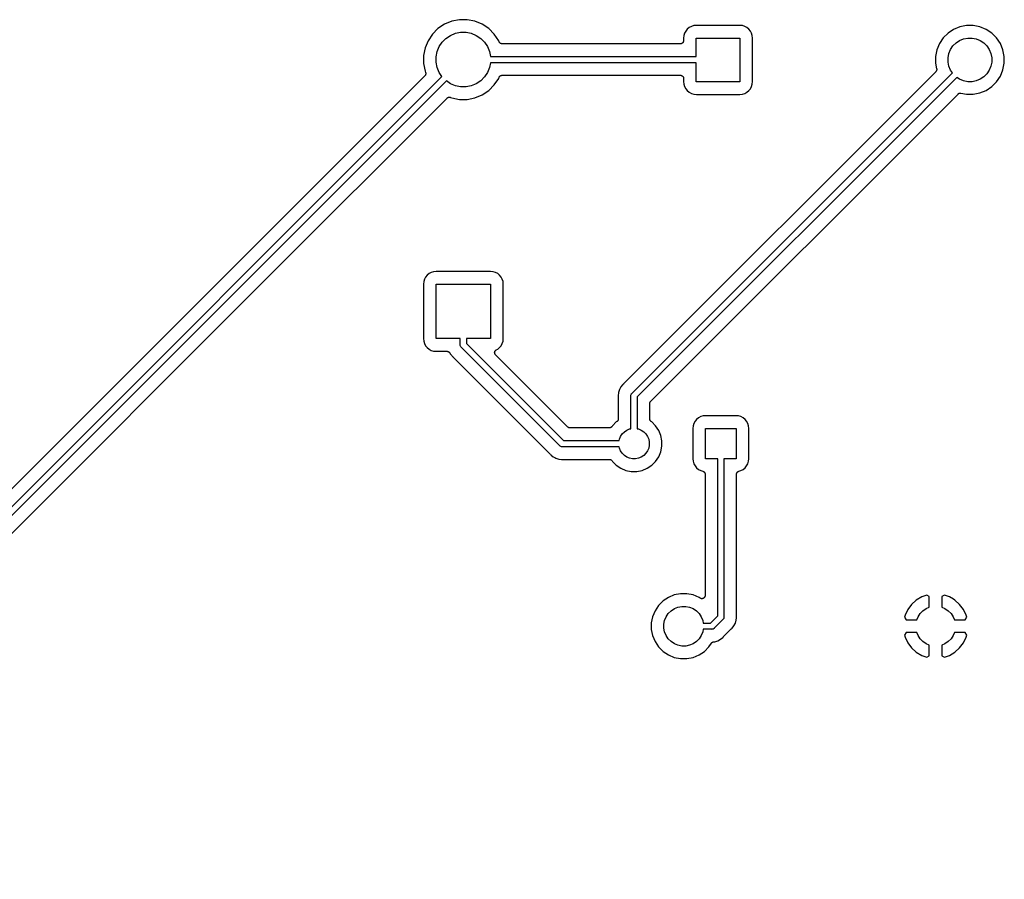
# Model space of a CAD drawing. Extents: x 2.6 to 14.5, y -8.4 to -1.4.
# Tile 39 of 43: x 9.6 to 11.2, y -5.7 to -4.4. Entities that reach past the tile are written whole.
import ezdxf

# ---------------------------------------------------------------- set-up
doc = ezdxf.new("R2010")
doc.units = 0
doc.header["$MEASUREMENT"] = 0
doc.layers.add('BLACK', color=7, linetype='CONTINUOUS')

msp = doc.modelspace()

# ---------------------------------------------------------------- linework, layer by layer
at = {"layer": 'BLACK', "linetype": 'CONTINUOUS'}
for p, q in [((10.273, -4.3909), (10.2626, -4.39783)), ((10.2845, -4.38613), (10.273, -4.3909)), ((10.2968, -4.38369), (10.2845, -4.38613)), ((10.3092, -4.38369), (10.2968, -4.38369)), ((10.3215, -4.38613), (10.3092, -4.38369)), ((10.333, -4.3909), (10.3215, -4.38613)), ((10.3434, -4.39783), (10.333, -4.3909)), ((10.6689, -4.39314), (10.6652, -4.39429)), ((10.6731, -4.39273), (10.6689, -4.39314)), ((10.7419, -4.39273), (10.6731, -4.39273)), ((10.7461, -4.39314), (10.7419, -4.39273)), ((10.7498, -4.39429), (10.7461, -4.39314)), ((11.1021, -4.39285), (11.0916, -4.39495)), ((11.1129, -4.39285), (11.1021, -4.39285)), ((11.1234, -4.39495), (11.1129, -4.39285)), ((10.2538, -4.40664), (10.2469, -4.41701)), ((10.2626, -4.39783), (10.2538, -4.40664)), ((10.2754, -4.41336), (10.2825, -4.40862)), ((10.2825, -4.40862), (10.2904, -4.40536)), ((10.2904, -4.40536), (10.2987, -4.40369)), ((10.2987, -4.40369), (10.3073, -4.40369)), ((10.3073, -4.40369), (10.3156, -4.40536)), ((10.3156, -4.40536), (10.3235, -4.40862)), ((10.3235, -4.40862), (10.3306, -4.41336)), ((10.3522, -4.40664), (10.3434, -4.39783)), ((10.3591, -4.41701), (10.3522, -4.40664)), ((10.6531, -4.40893), (10.6527, -4.4131)), ((10.6543, -4.40516), (10.6531, -4.40893)), ((10.6561, -4.40169), (10.6543, -4.40516)), ((10.6586, -4.39864), (10.6561, -4.40169)), ((10.6617, -4.39614), (10.6586, -4.39864)), ((10.6652, -4.39429), (10.6617, -4.39614)), ((10.7533, -4.39614), (10.7498, -4.39429)), ((10.7564, -4.39864), (10.7533, -4.39614)), ((10.7589, -4.40169), (10.7564, -4.39864)), ((10.7607, -4.40516), (10.7589, -4.40169)), ((10.7619, -4.40893), (10.7607, -4.40516)), ((10.7623, -4.4131), (10.7619, -4.40893)), ((11.0727, -4.40505), (11.0651, -4.41267)), ((11.0816, -4.39907), (11.0727, -4.40505)), ((11.0916, -4.39495), (11.0816, -4.39907)), ((11.1334, -4.39907), (11.1234, -4.39495)), ((11.1423, -4.40505), (11.1334, -4.39907)), ((11.1499, -4.41267), (11.1423, -4.40505)), ((10.2469, -4.41701), (10.2421, -4.42853)), ((10.2646, -4.42649), (10.2694, -4.41939)), ((10.2694, -4.41939), (10.2754, -4.41336)), ((10.3306, -4.41336), (10.3366, -4.41939)), ((10.3366, -4.41939), (10.3414, -4.42649)), ((10.3599, -4.41891), (10.3591, -4.41701)), ((10.3601, -4.41932), (10.3599, -4.41891)), ((10.3603, -4.41974), (10.3601, -4.41932)), ((10.3603, -4.41976), (10.3603, -4.41974)), ((10.3603, -4.41977), (10.3603, -4.41976)), ((10.3606, -4.42013), (10.3603, -4.41977)), ((10.3609, -4.4205), (10.3606, -4.42013)), ((10.361, -4.42051), (10.3609, -4.4205)), ((10.361, -4.42053), (10.361, -4.42051)), ((10.3613, -4.42083), (10.361, -4.42053)), ((10.3617, -4.42113), (10.3613, -4.42083)), ((10.3617, -4.42114), (10.3617, -4.42113)), ((10.3617, -4.42115), (10.3617, -4.42114)), ((10.3621, -4.42137), (10.3617, -4.42115)), ((10.3625, -4.4216), (10.3621, -4.42137)), ((10.3626, -4.4216), (10.3625, -4.4216)), ((10.3626, -4.42161), (10.3626, -4.4216)), ((10.363, -4.42175), (10.3626, -4.42161)), ((10.3635, -4.42189), (10.363, -4.42175)), ((10.3635, -4.4219), (10.3635, -4.42189)), ((10.3635, -4.42189), (10.3635, -4.42189)), ((10.364, -4.42195), (10.3635, -4.4219)), ((10.3644, -4.422), (10.364, -4.42195)), ((10.3645, -4.422), (10.3644, -4.422)), ((10.6477, -4.422), (10.3645, -4.422)), ((10.3645, -4.422), (10.3645, -4.422)), ((10.3645, -4.422), (10.3645, -4.422)), ((10.3645, -4.422), (10.3645, -4.422)), ((10.6482, -4.42195), (10.6477, -4.422)), ((10.6487, -4.42191), (10.6482, -4.42195)), ((10.6492, -4.42177), (10.6487, -4.4219)), ((10.6487, -4.4219), (10.6487, -4.42191)), ((10.6487, -4.42191), (10.6487, -4.42191)), ((10.6496, -4.42164), (10.6492, -4.42177)), ((10.6501, -4.4214), (10.6496, -4.42162)), ((10.6496, -4.42162), (10.6496, -4.42163)), ((10.6496, -4.42163), (10.6496, -4.42164)), ((10.6505, -4.42118), (10.6501, -4.4214)), ((10.6509, -4.42087), (10.6505, -4.42116)), ((10.6505, -4.42116), (10.6505, -4.42117)), ((10.6505, -4.42117), (10.6505, -4.42118)), ((10.6512, -4.42057), (10.6509, -4.42087)), ((10.6513, -4.42055), (10.6512, -4.42056)), ((10.6512, -4.42056), (10.6512, -4.42057)), ((10.6516, -4.42018), (10.6513, -4.42055)), ((10.6519, -4.41982), (10.6516, -4.42018)), ((10.6521, -4.41938), (10.6519, -4.4198)), ((10.6519, -4.4198), (10.6519, -4.41981)), ((10.6519, -4.41981), (10.6519, -4.41982)), ((10.6523, -4.41897), (10.6521, -4.41938)), ((10.6525, -4.41849), (10.6523, -4.41894)), ((10.6523, -4.41894), (10.6523, -4.41895)), ((10.6523, -4.41895), (10.6523, -4.41897)), ((10.6526, -4.41804), (10.6525, -4.41849)), ((10.6527, -4.41754), (10.6526, -4.41801)), ((10.6526, -4.41801), (10.6526, -4.41802)), ((10.6526, -4.41802), (10.6526, -4.41804)), ((10.6527, -4.4131), (10.6527, -4.417)), ((10.6527, -4.417), (10.6527, -4.41703)), ((10.6527, -4.41703), (10.6527, -4.41703)), ((10.6527, -4.41703), (10.6527, -4.41704)), ((10.6527, -4.41704), (10.6527, -4.41707)), ((10.6527, -4.41707), (10.6527, -4.41754)), ((10.6729, -4.442), (10.6729, -4.41285)), ((10.6729, -4.41285), (10.7421, -4.41285)), ((10.7421, -4.41285), (10.7421, -4.48215)), ((10.7623, -4.4819), (10.7623, -4.4131)), ((11.0591, -4.42162), (11.055, -4.43156)), ((11.0651, -4.41267), (11.0591, -4.42162)), ((11.0806, -4.42541), (11.0854, -4.42059)), ((11.0854, -4.42059), (11.0911, -4.4168)), ((11.0911, -4.4168), (11.0974, -4.41419)), ((11.0974, -4.41419), (11.1041, -4.41285)), ((11.1041, -4.41285), (11.1109, -4.41285)), ((11.1109, -4.41285), (11.1176, -4.41419)), ((11.1176, -4.41419), (11.1239, -4.4168)), ((11.1239, -4.4168), (11.1296, -4.42059)), ((11.1296, -4.42059), (11.1344, -4.42541)), ((11.1559, -4.42162), (11.1499, -4.41267)), ((11.16, -4.43156), (11.1559, -4.42162)), ((10.2421, -4.42853), (10.2397, -4.44076)), ((10.2397, -4.44076), (10.2397, -4.45324)), ((10.2597, -4.44273), (10.2614, -4.43437)), ((10.2614, -4.43437), (10.2646, -4.42649)), ((10.3414, -4.42649), (10.3446, -4.43437)), ((10.3446, -4.43437), (10.3462, -4.442)), ((11.055, -4.43156), (11.0529, -4.44212)), ((11.0729, -4.44409), (11.0742, -4.43739)), ((11.0742, -4.43739), (11.0768, -4.43109)), ((11.0768, -4.43109), (11.0806, -4.42541)), ((11.1344, -4.42541), (11.1382, -4.43109)), ((11.1382, -4.43109), (11.1408, -4.43739)), ((11.1408, -4.43739), (11.1421, -4.44409)), ((11.1621, -4.44212), (11.16, -4.43156)), ((10.2397, -4.45324), (10.2421, -4.46547)), ((10.2597, -4.45127), (10.2597, -4.44273)), ((10.2614, -4.45963), (10.2597, -4.45127)), ((10.3462, -4.452), (10.3446, -4.45963)), ((10.3462, -4.442), (10.6729, -4.442)), ((10.6729, -4.452), (10.3462, -4.452)), ((10.6729, -4.48215), (10.6729, -4.452)), ((11.0529, -4.44212), (11.0529, -4.45288)), ((11.0529, -4.45288), (11.0546, -4.46186)), ((11.0729, -4.45091), (11.0729, -4.44409)), ((11.0742, -4.45761), (11.0729, -4.45091)), ((11.1421, -4.45091), (11.1408, -4.45761)), ((11.1421, -4.44409), (11.1421, -4.45091)), ((11.16, -4.46344), (11.1621, -4.45288)), ((11.1621, -4.45288), (11.1621, -4.44212)), ((10.2421, -4.46547), (10.2429, -4.46737)), ((10.2424, -4.4721), (10.2421, -4.47246)), ((10.2427, -4.47165), (10.2424, -4.47206)), ((10.2424, -4.47206), (10.2424, -4.47208)), ((10.2424, -4.47208), (10.2424, -4.4721)), ((10.2429, -4.47124), (10.2427, -4.47165)), ((10.2429, -4.46737), (10.2429, -4.46739)), ((10.2429, -4.46739), (10.2429, -4.46739)), ((10.2429, -4.46739), (10.2429, -4.46739)), ((10.2429, -4.46739), (10.2429, -4.46743)), ((10.2429, -4.46743), (10.2431, -4.46788)), ((10.243, -4.47076), (10.2429, -4.4712)), ((10.2429, -4.4712), (10.2429, -4.47122)), ((10.2429, -4.47122), (10.2429, -4.47124)), ((10.2432, -4.47031), (10.243, -4.47076)), ((10.2431, -4.46788), (10.2432, -4.46833)), ((10.2432, -4.46833), (10.2432, -4.46835)), ((10.2432, -4.46835), (10.2432, -4.46837)), ((10.2432, -4.46837), (10.2432, -4.46884)), ((10.2432, -4.46884), (10.2433, -4.4693)), ((10.2433, -4.46934), (10.2432, -4.46981)), ((10.2432, -4.46981), (10.2432, -4.47027)), ((10.2432, -4.47027), (10.2432, -4.47029)), ((10.2432, -4.47029), (10.2432, -4.47031)), ((10.2433, -4.4693), (10.2433, -4.46932)), ((10.2433, -4.46932), (10.2433, -4.46934)), ((10.2646, -4.46751), (10.2614, -4.45963)), ((10.2689, -4.47398), (10.2646, -4.46751)), ((10.3414, -4.46751), (10.3366, -4.47461)), ((10.3446, -4.45963), (10.3414, -4.46751)), ((10.3631, -4.47223), (10.3635, -4.4721)), ((10.3635, -4.4721), (10.3636, -4.47209)), ((10.3636, -4.47209), (10.364, -4.47205)), ((10.3636, -4.47209), (10.3636, -4.47209)), ((10.364, -4.47205), (10.3645, -4.472)), ((10.3645, -4.472), (10.6477, -4.472)), ((11.0533, -4.46637), (10.5575, -4.96218)), ((10.5707, -4.97719), (11.0797, -4.46824)), ((10.6477, -4.472), (10.6478, -4.472)), ((10.6478, -4.472), (10.6478, -4.472)), ((10.6478, -4.472), (10.6478, -4.472)), ((10.6478, -4.472), (10.6478, -4.472)), ((10.6478, -4.472), (10.6483, -4.47205)), ((10.6483, -4.47205), (10.6487, -4.4721)), ((10.6487, -4.4721), (10.6488, -4.47211)), ((10.6488, -4.47211), (10.6488, -4.47211)), ((10.6488, -4.47211), (10.6492, -4.47225)), ((11.0536, -4.46602), (11.0533, -4.46637)), ((11.0539, -4.46566), (11.0536, -4.46602)), ((11.0541, -4.46521), (11.0539, -4.46562)), ((11.0539, -4.46562), (11.0539, -4.46564)), ((11.0539, -4.46564), (11.0539, -4.46566)), ((11.0543, -4.4648), (11.0541, -4.46521)), ((11.0544, -4.46476), (11.0543, -4.46478)), ((11.0543, -4.46478), (11.0543, -4.4648)), ((11.0545, -4.46431), (11.0544, -4.46476)), ((11.0546, -4.46387), (11.0545, -4.46431)), ((11.0546, -4.46186), (11.0546, -4.46188)), ((11.0546, -4.46188), (11.0546, -4.46188)), ((11.0546, -4.46188), (11.0546, -4.46188)), ((11.0546, -4.46188), (11.0547, -4.46193)), ((11.0547, -4.46336), (11.0546, -4.46383)), ((11.0546, -4.46383), (11.0546, -4.46385)), ((11.0546, -4.46385), (11.0546, -4.46387)), ((11.0547, -4.46193), (11.0547, -4.46239)), ((11.0547, -4.46239), (11.0547, -4.46285)), ((11.0547, -4.46285), (11.0547, -4.46288)), ((11.0547, -4.46288), (11.0547, -4.4629)), ((11.0547, -4.4629), (11.0547, -4.46336)), ((11.0768, -4.46391), (11.0742, -4.45761)), ((11.0797, -4.46824), (11.0768, -4.46391)), ((11.1344, -4.46959), (11.1296, -4.47441)), ((11.1382, -4.46391), (11.1344, -4.46959)), ((11.1408, -4.45761), (11.1382, -4.46391)), ((11.1559, -4.47338), (11.16, -4.46344)), ((10.2418, -4.47282), (8.98636, -5.72828)), ((8.99964, -5.74329), (10.2689, -4.47398)), ((10.276, -4.48105), (9.008, -5.74907)), ((10.2421, -4.47246), (10.2418, -4.47282)), ((10.2825, -4.48538), (10.276, -4.48105)), ((10.2904, -4.48864), (10.2825, -4.48538)), ((10.3235, -4.48538), (10.3156, -4.48864)), ((10.3306, -4.48064), (10.3235, -4.48538)), ((10.3366, -4.47461), (10.3306, -4.48064)), ((10.3434, -4.49617), (10.3522, -4.48736)), ((10.3522, -4.48736), (10.3591, -4.47699)), ((10.3591, -4.47699), (10.3599, -4.47509)), ((10.3599, -4.47502), (10.3601, -4.47461)), ((10.3599, -4.47506), (10.3599, -4.47502)), ((10.3599, -4.47509), (10.3599, -4.47506)), ((10.3599, -4.47506), (10.3599, -4.47506)), ((10.3599, -4.47506), (10.3599, -4.47506)), ((10.3601, -4.47461), (10.3604, -4.4742)), ((10.3604, -4.47417), (10.3607, -4.47381)), ((10.3604, -4.47419), (10.3604, -4.47417)), ((10.3604, -4.4742), (10.3604, -4.47419)), ((10.3607, -4.47381), (10.361, -4.47345)), ((10.361, -4.47342), (10.3614, -4.47313)), ((10.361, -4.47344), (10.361, -4.47342)), ((10.361, -4.47345), (10.361, -4.47344)), ((10.3614, -4.47313), (10.3617, -4.47284)), ((10.3617, -4.47284), (10.3618, -4.47283)), ((10.3618, -4.47281), (10.3622, -4.4726)), ((10.3618, -4.47283), (10.3618, -4.47281)), ((10.3622, -4.4726), (10.3626, -4.47238)), ((10.3626, -4.47236), (10.3631, -4.47223)), ((10.3626, -4.47237), (10.3626, -4.47236)), ((10.3626, -4.47238), (10.3626, -4.47237)), ((11.0868, -4.47531), (10.5791, -4.98297)), ((10.6492, -4.47225), (10.6497, -4.47239)), ((10.6497, -4.47239), (10.6497, -4.4724)), ((10.6497, -4.4724), (10.6497, -4.4724)), ((10.6497, -4.4724), (10.6501, -4.47263)), ((10.6501, -4.47263), (10.6505, -4.47285)), ((10.6505, -4.47285), (10.6505, -4.47287)), ((10.6505, -4.47287), (10.6506, -4.47287)), ((10.6506, -4.47287), (10.6509, -4.47318)), ((10.6509, -4.47318), (10.6513, -4.47348)), ((10.6513, -4.47348), (10.6513, -4.47349)), ((10.6513, -4.47349), (10.6513, -4.4735)), ((10.6513, -4.4735), (10.6516, -4.47387)), ((10.6516, -4.47387), (10.6519, -4.47423)), ((10.6519, -4.47423), (10.6519, -4.47425)), ((10.6519, -4.47425), (10.6519, -4.47426)), ((10.6519, -4.47426), (10.6521, -4.47468)), ((10.6521, -4.47468), (10.6524, -4.47509)), ((10.6524, -4.47509), (10.6524, -4.47511)), ((10.6524, -4.47511), (10.6524, -4.47513)), ((10.6524, -4.47513), (10.6525, -4.47558)), ((10.6525, -4.47558), (10.6526, -4.47603)), ((10.6526, -4.47603), (10.6526, -4.47605)), ((10.6526, -4.47605), (10.6526, -4.47606)), ((10.6526, -4.47606), (10.6527, -4.47653)), ((10.6527, -4.47653), (10.6527, -4.477)), ((10.6527, -4.477), (10.6527, -4.4819)), ((10.6527, -4.4819), (10.6531, -4.48607)), ((10.6531, -4.48607), (10.6543, -4.48984)), ((10.7421, -4.48215), (10.6729, -4.48215)), ((10.7607, -4.48984), (10.7619, -4.48607)), ((10.7619, -4.48607), (10.7623, -4.4819)), ((11.0911, -4.4782), (11.0868, -4.47531)), ((11.0974, -4.48081), (11.0911, -4.4782)), ((11.1041, -4.48215), (11.0974, -4.48081)), ((11.1109, -4.48215), (11.1041, -4.48215)), ((11.1176, -4.48081), (11.1109, -4.48215)), ((11.1239, -4.4782), (11.1176, -4.48081)), ((11.1296, -4.47441), (11.1239, -4.4782)), ((11.1423, -4.48995), (11.1499, -4.48233)), ((11.1499, -4.48233), (11.1559, -4.47338)), ((10.2987, -4.49031), (10.2904, -4.48864)), ((10.3073, -4.49031), (10.2987, -4.49031)), ((10.3156, -4.48864), (10.3073, -4.49031)), ((10.3215, -4.50787), (10.333, -4.5031)), ((10.333, -4.5031), (10.3434, -4.49617)), ((10.6006, -4.98979), (11.0886, -4.50173)), ((10.6543, -4.48984), (10.6561, -4.49331)), ((10.6561, -4.49331), (10.6586, -4.49636)), ((10.6586, -4.49636), (10.6617, -4.49886)), ((10.6617, -4.49886), (10.6652, -4.50071)), ((10.6652, -4.50071), (10.6689, -4.50186)), ((10.6689, -4.50186), (10.6731, -4.50227)), ((10.6731, -4.50227), (10.7419, -4.50227)), ((10.7419, -4.50227), (10.7461, -4.50186)), ((10.7461, -4.50186), (10.7498, -4.50071)), ((10.7498, -4.50071), (10.7533, -4.49886)), ((10.7533, -4.49886), (10.7564, -4.49636)), ((10.7564, -4.49636), (10.7589, -4.49331)), ((10.7589, -4.49331), (10.7607, -4.48984)), ((11.0886, -4.50171), (11.0887, -4.50168)), ((11.0886, -4.50173), (11.0886, -4.50171)), ((11.0886, -4.50171), (11.0886, -4.50171)), ((11.0886, -4.50171), (11.0886, -4.50171)), ((11.0887, -4.50168), (11.089, -4.50139)), ((11.089, -4.50139), (11.0894, -4.5011)), ((11.0894, -4.50107), (11.0898, -4.50086)), ((11.0894, -4.50109), (11.0894, -4.50107)), ((11.0894, -4.5011), (11.0894, -4.50109)), ((11.0898, -4.50086), (11.0903, -4.50064)), ((11.0903, -4.50062), (11.0908, -4.50049)), ((11.0903, -4.50063), (11.0903, -4.50062)), ((11.0903, -4.50064), (11.0903, -4.50063)), ((11.0908, -4.50049), (11.0912, -4.50036)), ((11.0912, -4.50035), (11.0917, -4.50031)), ((11.0912, -4.50036), (11.0912, -4.50035)), ((11.0912, -4.50036), (11.0912, -4.50036)), ((11.0917, -4.50031), (11.0922, -4.50026)), ((11.0922, -4.50026), (11.0922, -4.50027)), ((11.0922, -4.50027), (11.0922, -4.50026)), ((11.0922, -4.50026), (11.0927, -4.50031)), ((11.0927, -4.50031), (11.0931, -4.50036)), ((11.0931, -4.50036), (11.1021, -4.50215)), ((11.1021, -4.50215), (11.1129, -4.50215)), ((11.1129, -4.50215), (11.1234, -4.50005)), ((11.1234, -4.50005), (11.1334, -4.49593)), ((11.1334, -4.49593), (11.1423, -4.48995)), ((9.9852, -4.80016), (10.2772, -4.50817)), ((10.2772, -4.50812), (10.2776, -4.50783)), ((10.2772, -4.50815), (10.2772, -4.50812)), ((10.2772, -4.50817), (10.2772, -4.50815)), ((10.2772, -4.50815), (10.2772, -4.50815)), ((10.2772, -4.50815), (10.2772, -4.50815)), ((10.2776, -4.50783), (10.278, -4.50754)), ((10.278, -4.50751), (10.2784, -4.5073)), ((10.278, -4.50753), (10.278, -4.50751)), ((10.278, -4.50754), (10.278, -4.50753)), ((10.2784, -4.5073), (10.2788, -4.50708)), ((10.2788, -4.50707), (10.2789, -4.50706)), ((10.2788, -4.50708), (10.2788, -4.50707)), ((10.2789, -4.50706), (10.2793, -4.50693)), ((10.2793, -4.50693), (10.2798, -4.5068)), ((10.2798, -4.50679), (10.2803, -4.50675)), ((10.2798, -4.5068), (10.2798, -4.50679)), ((10.2798, -4.5068), (10.2798, -4.5068)), ((10.2803, -4.50675), (10.2807, -4.50671)), ((10.2807, -4.50671), (10.2808, -4.50671)), ((10.2808, -4.50671), (10.2808, -4.50671)), ((10.2808, -4.50671), (10.2812, -4.50676)), ((10.2812, -4.50676), (10.2817, -4.5068)), ((10.2817, -4.5068), (10.2817, -4.50681)), ((10.2817, -4.50681), (10.2817, -4.50681)), ((10.2817, -4.50681), (10.2822, -4.50695)), ((10.2822, -4.50695), (10.2826, -4.50709)), ((10.2826, -4.50709), (10.2845, -4.50787)), ((10.2845, -4.50787), (10.2968, -4.51031)), ((10.2968, -4.51031), (10.3092, -4.51031)), ((10.3092, -4.51031), (10.3215, -4.50787)), ((10.2558, -4.78398), (10.252, -4.78513)), ((10.2599, -4.78357), (10.2558, -4.78398)), ((10.3461, -4.78357), (10.2599, -4.78357)), ((10.3502, -4.78398), (10.3461, -4.78357)), ((10.354, -4.78513), (10.3502, -4.78398)), ((9.44746, -5.3379), (9.9852, -4.80016)), ((9.9852, -4.80016), (9.9852, -4.80016)), ((10.24, -4.79977), (10.2396, -4.80394)), ((10.2411, -4.796), (10.24, -4.79977)), ((10.243, -4.79253), (10.2411, -4.796)), ((10.2455, -4.78948), (10.243, -4.79253)), ((10.2485, -4.78698), (10.2455, -4.78948)), ((10.252, -4.78513), (10.2485, -4.78698)), ((10.3575, -4.78698), (10.354, -4.78513)), ((10.3605, -4.78948), (10.3575, -4.78698)), ((10.363, -4.79253), (10.3605, -4.78948)), ((10.3649, -4.796), (10.363, -4.79253)), ((10.366, -4.79977), (10.3649, -4.796)), ((10.3664, -4.80394), (10.366, -4.79977)), ((10.2396, -4.80394), (10.2396, -4.89006)), ((10.2597, -4.89031), (10.2597, -4.80369)), ((10.2597, -4.80369), (10.3463, -4.80369)), ((10.3463, -4.80369), (10.3463, -4.89031)), ((10.3664, -4.89006), (10.3664, -4.80394)), ((10.2396, -4.89006), (10.24, -4.89423)), ((10.24, -4.89423), (10.2411, -4.898)), ((10.298, -4.89031), (10.2597, -4.89031)), ((10.298, -4.90006), (10.298, -4.89031)), ((10.3463, -4.89031), (10.308, -4.89031)), ((10.308, -4.89031), (10.308, -4.89824)), ((10.3649, -4.898), (10.366, -4.89423)), ((10.366, -4.89423), (10.3664, -4.89006)), ((10.2411, -4.898), (10.243, -4.90147)), ((10.243, -4.90147), (10.2455, -4.90452)), ((10.2455, -4.90452), (10.2485, -4.90702)), ((10.2485, -4.90702), (10.252, -4.90887)), ((10.252, -4.90887), (10.2558, -4.91002)), ((10.298, -4.90031), (10.298, -4.90006)), ((10.2981, -4.90129), (10.298, -4.90031)), ((10.2984, -4.90223), (10.2981, -4.90129)), ((10.2988, -4.9031), (10.2984, -4.90223)), ((10.2994, -4.90386), (10.2988, -4.9031)), ((10.2988, -4.9031), (10.2988, -4.9031)), ((10.2996, -4.90402), (10.2994, -4.90386)), ((10.456, -5.06036), (10.2996, -4.90402)), ((10.308, -4.89824), (10.4618, -5.052)), ((10.3534, -4.90999), (10.3536, -4.90976)), ((10.3536, -4.90976), (10.3537, -4.90958)), ((10.3537, -4.90958), (10.3538, -4.90939)), ((10.3538, -4.90939), (10.354, -4.90921)), ((10.354, -4.90921), (10.3542, -4.90901)), ((10.3542, -4.90901), (10.3544, -4.90887)), ((10.3544, -4.90887), (10.3545, -4.9087)), ((10.3545, -4.9087), (10.3547, -4.90856)), ((10.3547, -4.90856), (10.3549, -4.9084)), ((10.3549, -4.9084), (10.3551, -4.90829)), ((10.3551, -4.90829), (10.3553, -4.90816)), ((10.3553, -4.90816), (10.3575, -4.90702)), ((10.3575, -4.90702), (10.3605, -4.90452)), ((10.3605, -4.90452), (10.363, -4.90147)), ((10.363, -4.90147), (10.3649, -4.898)), ((10.2558, -4.91002), (10.2599, -4.91043)), ((10.2599, -4.91043), (10.2771, -4.91043)), ((10.2771, -4.91043), (10.2771, -4.91043)), ((10.2771, -4.91043), (10.2774, -4.91045)), ((10.2774, -4.91045), (10.2776, -4.91045)), ((10.2776, -4.91045), (10.2778, -4.91051)), ((10.2778, -4.91051), (10.2781, -4.91054)), ((10.2781, -4.91054), (10.2783, -4.9106)), ((10.2783, -4.9106), (10.2785, -4.91065)), ((10.2785, -4.91065), (10.2788, -4.91075)), ((10.2788, -4.91075), (10.279, -4.91083)), ((10.279, -4.91083), (10.2792, -4.91094)), ((10.2792, -4.91094), (10.2794, -4.91102)), ((10.2794, -4.91102), (10.2797, -4.91117)), ((10.2797, -4.91117), (10.2799, -4.9113)), ((10.2799, -4.9113), (10.2801, -4.91145)), ((10.2801, -4.91145), (10.2802, -4.91157)), ((10.2802, -4.91157), (10.2804, -4.91176)), ((10.2804, -4.91176), (10.2806, -4.91193)), ((10.2806, -4.91193), (10.2808, -4.9121)), ((10.2808, -4.9121), (10.2809, -4.91226)), ((10.2809, -4.91226), (10.2811, -4.91248)), ((10.2811, -4.91248), (10.2812, -4.91269)), ((10.2812, -4.91269), (10.2814, -4.91289)), ((10.2814, -4.91289), (10.2815, -4.91307)), ((10.2815, -4.91307), (10.2821, -4.91426)), ((10.2821, -4.91426), (10.2845, -4.9172)), ((10.2845, -4.9172), (10.2852, -4.91807)), ((10.2852, -4.91807), (10.286, -4.9187)), ((10.286, -4.9187), (10.2861, -4.91874)), ((10.2861, -4.91874), (10.2862, -4.91889)), ((10.2862, -4.91889), (10.2864, -4.91903)), ((10.2864, -4.91903), (10.441, -5.07364)), ((10.3527, -4.91206), (10.3528, -4.9118)), ((10.3527, -4.91229), (10.3527, -4.91206)), ((10.3527, -4.91252), (10.3527, -4.91229)), ((10.3527, -4.91278), (10.3527, -4.91252)), ((10.3527, -4.91303), (10.3527, -4.91278)), ((10.3528, -4.91326), (10.3527, -4.91303)), ((10.3528, -4.91155), (10.3529, -4.91133)), ((10.3528, -4.9118), (10.3528, -4.91155)), ((10.3528, -4.91349), (10.3528, -4.91326)), ((10.3528, -4.91374), (10.3528, -4.91349)), ((10.3529, -4.91399), (10.3528, -4.91374)), ((10.3529, -4.9111), (10.353, -4.91086)), ((10.3529, -4.91133), (10.3529, -4.9111)), ((10.353, -4.91421), (10.3529, -4.91399)), ((10.353, -4.91086), (10.3531, -4.91062)), ((10.353, -4.91443), (10.353, -4.91421)), ((10.3532, -4.91466), (10.353, -4.91443)), ((10.3531, -4.91062), (10.3532, -4.91041)), ((10.3532, -4.91041), (10.3533, -4.9102)), ((10.3533, -4.9149), (10.3532, -4.91466)), ((10.3533, -4.9102), (10.3534, -4.90999)), ((10.3534, -4.91509), (10.3533, -4.9149)), ((10.3535, -4.91529), (10.3534, -4.91509)), ((10.3537, -4.9155), (10.3535, -4.91529)), ((10.3538, -4.91571), (10.3537, -4.9155)), ((10.354, -4.91588), (10.3538, -4.91571)), ((10.3541, -4.91606), (10.354, -4.91588)), ((10.3542, -4.91611), (10.3541, -4.91606)), ((10.4686, -5.03054), (10.3542, -4.91611)), ((10.5509, -4.97128), (10.5495, -4.976)), ((10.5532, -4.96694), (10.5509, -4.97128)), ((10.5557, -4.9639), (10.5532, -4.96694)), ((10.5563, -4.96313), (10.5557, -4.9639)), ((10.5557, -4.9639), (10.5557, -4.9639)), ((10.5571, -4.96251), (10.5563, -4.96313)), ((10.5573, -4.96236), (10.5571, -4.96251)), ((10.5574, -4.96223), (10.5573, -4.96236)), ((10.5575, -4.96218), (10.5574, -4.96223)), ((10.5495, -4.976), (10.549, -4.9809)), ((10.549, -4.9809), (10.5491, -4.98188)), ((10.5491, -4.98188), (10.5491, -4.98195)), ((10.5491, -4.98195), (10.5491, -4.98216)), ((10.5491, -4.98216), (10.5491, -4.98237)), ((10.5491, -4.98237), (10.5491, -5.01786)), ((10.5691, -4.9809), (10.5692, -4.97992)), ((10.5691, -4.98114), (10.5691, -4.9809)), ((10.5691, -5.03331), (10.5691, -4.98114)), ((10.5692, -4.97992), (10.5695, -4.97898)), ((10.5695, -4.97898), (10.5699, -4.97811)), ((10.5699, -4.97811), (10.5703, -4.97769)), ((10.5703, -4.97769), (10.5705, -4.97734)), ((10.5705, -4.97734), (10.5707, -4.97719)), ((10.5791, -4.98297), (10.5791, -5.03331)), ((10.5991, -4.99325), (10.5992, -4.99279)), ((10.5991, -4.99331), (10.5991, -4.99325)), ((10.5991, -4.99332), (10.5991, -4.99331)), ((10.5991, -4.99331), (10.5991, -4.99331)), ((10.5991, -4.99331), (10.5991, -4.99331)), ((10.5991, -5.01786), (10.5991, -4.99332)), ((10.5992, -4.99228), (10.5994, -4.99184)), ((10.5992, -4.99231), (10.5992, -4.99228)), ((10.5992, -4.99234), (10.5992, -4.99231)), ((10.5992, -4.99279), (10.5992, -4.99234)), ((10.5994, -4.99184), (10.5995, -4.9914)), ((10.5995, -4.99135), (10.5997, -4.99095)), ((10.5995, -4.99138), (10.5995, -4.99135)), ((10.5995, -4.9914), (10.5995, -4.99138)), ((10.5997, -4.99095), (10.5999, -4.99054)), ((10.5999, -4.99054), (10.6, -4.99052)), ((10.6, -4.9905), (10.6003, -4.99015)), ((10.6, -4.99052), (10.6, -4.9905)), ((10.6003, -4.99015), (10.6006, -4.98979)), ((10.5489, -5.01934), (10.5487, -5.01978)), ((10.549, -5.0189), (10.5489, -5.01934)), ((10.5491, -5.01793), (10.549, -5.01839)), ((10.549, -5.01839), (10.549, -5.01885)), ((10.549, -5.01885), (10.549, -5.01887)), ((10.549, -5.01887), (10.549, -5.0189)), ((10.5491, -5.01786), (10.5491, -5.01788)), ((10.5491, -5.01788), (10.5491, -5.01788)), ((10.5491, -5.01788), (10.5491, -5.01788)), ((10.5491, -5.01788), (10.5491, -5.01793)), ((10.5991, -5.01832), (10.5991, -5.01786)), ((10.5992, -5.01878), (10.5991, -5.01832)), ((10.5992, -5.01881), (10.5992, -5.01878)), ((10.5992, -5.01883), (10.5992, -5.01881)), ((10.5993, -5.01927), (10.5992, -5.01883)), ((10.5995, -5.01972), (10.5993, -5.01927)), ((10.6735, -5.01858), (10.671, -5.02162)), ((10.6765, -5.01608), (10.6735, -5.01858)), ((10.68, -5.01422), (10.6765, -5.01608)), ((10.6838, -5.01308), (10.68, -5.01422)), ((10.6879, -5.01267), (10.6838, -5.01308)), ((10.7359, -5.01267), (10.6879, -5.01267)), ((10.74, -5.01308), (10.7359, -5.01267)), ((10.7438, -5.01422), (10.74, -5.01308)), ((10.7473, -5.01608), (10.7438, -5.01422)), ((10.7503, -5.01858), (10.7473, -5.01608)), ((10.7528, -5.02162), (10.7503, -5.01858)), ((10.4689, -5.03083), (10.4686, -5.03054)), ((10.4693, -5.03113), (10.4689, -5.03083)), ((10.4693, -5.03114), (10.4693, -5.03113)), ((10.4693, -5.03115), (10.4693, -5.03114)), ((10.4697, -5.03137), (10.4693, -5.03115)), ((10.4701, -5.0316), (10.4697, -5.03137)), ((10.4702, -5.0316), (10.4701, -5.0316)), ((10.4702, -5.03162), (10.4702, -5.0316)), ((10.4706, -5.03175), (10.4702, -5.03162)), ((10.4711, -5.03189), (10.4706, -5.03175)), ((10.4711, -5.0319), (10.4711, -5.03189)), ((10.4711, -5.03189), (10.4711, -5.03189)), ((10.4716, -5.03195), (10.4711, -5.0319)), ((10.472, -5.032), (10.4716, -5.03195)), ((10.4721, -5.032), (10.472, -5.032)), ((10.535, -5.032), (10.4721, -5.032)), ((10.4721, -5.032), (10.4721, -5.032)), ((10.4721, -5.032), (10.4721, -5.032)), ((10.4721, -5.032), (10.4721, -5.032)), ((10.5354, -5.03195), (10.535, -5.032)), ((10.5359, -5.03191), (10.5354, -5.03195)), ((10.5364, -5.03177), (10.5359, -5.0319)), ((10.5359, -5.0319), (10.5359, -5.03191)), ((10.5359, -5.03191), (10.5359, -5.03191)), ((10.5368, -5.03164), (10.5364, -5.03177)), ((10.5369, -5.03162), (10.5368, -5.03163)), ((10.5368, -5.03163), (10.5368, -5.03164)), ((10.5373, -5.0314), (10.5369, -5.03162)), ((10.5377, -5.03119), (10.5373, -5.0314)), ((10.5381, -5.03087), (10.5377, -5.03116)), ((10.5377, -5.03116), (10.5377, -5.03118)), ((10.5377, -5.03118), (10.5377, -5.03119)), ((10.5384, -5.03058), (10.5381, -5.03087)), ((10.5385, -5.03056), (10.5384, -5.03058)), ((10.5388, -5.03019), (10.5385, -5.03055)), ((10.5385, -5.03055), (10.5385, -5.03056)), ((10.5391, -5.02984), (10.5388, -5.03019)), ((10.5398, -5.02882), (10.5391, -5.02978)), ((10.5391, -5.02978), (10.5391, -5.0298)), ((10.5391, -5.0298), (10.5391, -5.0298)), ((10.5391, -5.0298), (10.5391, -5.0298)), ((10.5391, -5.0298), (10.5391, -5.02984)), ((10.5459, -5.02266), (10.5398, -5.02882)), ((10.5469, -5.02202), (10.5459, -5.02266)), ((10.5472, -5.02172), (10.5469, -5.02202)), ((10.5476, -5.02143), (10.5472, -5.02172)), ((10.5479, -5.02104), (10.5476, -5.0214)), ((10.5476, -5.0214), (10.5476, -5.02141)), ((10.5476, -5.02141), (10.5476, -5.02143)), ((10.5482, -5.02068), (10.5479, -5.02104)), ((10.5483, -5.02064), (10.5482, -5.02066)), ((10.5482, -5.02066), (10.5482, -5.02068)), ((10.5485, -5.02023), (10.5483, -5.02064)), ((10.5487, -5.01983), (10.5485, -5.02023)), ((10.5487, -5.01978), (10.5487, -5.0198)), ((10.5487, -5.0198), (10.5487, -5.01983)), ((10.5626, -5.03554), (10.567, -5.03372)), ((10.567, -5.03372), (10.5691, -5.03331)), ((10.5791, -5.03331), (10.5812, -5.03372)), ((10.5812, -5.03372), (10.5856, -5.03554)), ((10.5995, -5.01974), (10.5995, -5.01972)), ((10.5995, -5.01976), (10.5995, -5.01974)), ((10.5997, -5.02017), (10.5995, -5.01976)), ((10.5999, -5.02058), (10.5997, -5.02017)), ((10.5999, -5.0206), (10.5999, -5.02058)), ((10.5999, -5.02062), (10.5999, -5.0206)), ((10.6002, -5.02098), (10.5999, -5.02062)), ((10.6005, -5.02135), (10.6002, -5.02098)), ((10.6005, -5.02136), (10.6005, -5.02135)), ((10.6006, -5.02138), (10.6005, -5.02136)), ((10.6009, -5.02168), (10.6006, -5.02138)), ((10.6013, -5.02198), (10.6009, -5.02168)), ((10.6013, -5.022), (10.6013, -5.02198)), ((10.6013, -5.02202), (10.6013, -5.022)), ((10.6013, -5.022), (10.6013, -5.022)), ((10.6013, -5.022), (10.6013, -5.022)), ((10.6023, -5.02266), (10.6013, -5.02202)), ((10.6084, -5.02882), (10.6023, -5.02266)), ((10.6133, -5.03606), (10.6084, -5.02882)), ((10.668, -5.02887), (10.6676, -5.03303)), ((10.6676, -5.03303), (10.6676, -5.08097)), ((10.6691, -5.0251), (10.668, -5.02887)), ((10.671, -5.02162), (10.6691, -5.0251)), ((10.6877, -5.08121), (10.6877, -5.03279)), ((10.6877, -5.03279), (10.7361, -5.03279)), ((10.7361, -5.03279), (10.7361, -5.08121)), ((10.7547, -5.0251), (10.7528, -5.02162)), ((10.7558, -5.02887), (10.7547, -5.0251)), ((10.7562, -5.03303), (10.7558, -5.02887)), ((10.7562, -5.08097), (10.7562, -5.03303)), ((10.5504, -5.052), (10.5508, -5.04994)), ((10.5508, -5.04994), (10.5526, -5.04553)), ((10.5526, -5.04553), (10.5553, -5.04157)), ((10.5553, -5.04157), (10.5587, -5.03819)), ((10.5587, -5.03819), (10.5626, -5.03554)), ((10.5856, -5.03554), (10.5895, -5.03819)), ((10.5895, -5.03819), (10.5929, -5.04157)), ((10.5929, -5.04157), (10.5956, -5.04553)), ((10.5956, -5.04553), (10.5974, -5.04994)), ((10.5974, -5.04994), (10.5983, -5.05462)), ((10.6166, -5.0441), (10.6133, -5.03606)), ((10.6183, -5.05265), (10.6166, -5.0441)), ((10.4561, -5.06055), (10.456, -5.06036)), ((10.4565, -5.06088), (10.4561, -5.06055)), ((10.4569, -5.06118), (10.4565, -5.06088)), ((10.4578, -5.06164), (10.4569, -5.06118)), ((10.4587, -5.06193), (10.4578, -5.06164)), ((10.4597, -5.06202), (10.4587, -5.06193)), ((10.4599, -5.062), (10.4597, -5.06202)), ((10.5504, -5.062), (10.4599, -5.062)), ((10.4618, -5.052), (10.5504, -5.052)), ((10.5508, -5.06406), (10.5504, -5.062)), ((10.5526, -5.06847), (10.5508, -5.06406)), ((10.5974, -5.06406), (10.5956, -5.06847)), ((10.5983, -5.05938), (10.5974, -5.06406)), ((10.5983, -5.05462), (10.5983, -5.05938)), ((10.6166, -5.0699), (10.6183, -5.06135)), ((10.6183, -5.06135), (10.6183, -5.05265)), ((10.441, -5.07364), (10.441, -5.07369)), ((10.441, -5.07369), (10.4412, -5.07385)), ((10.4412, -5.07385), (10.4413, -5.074)), ((10.4413, -5.074), (10.4419, -5.07476)), ((10.4419, -5.07476), (10.4427, -5.07539)), ((10.4427, -5.07539), (10.4427, -5.07539)), ((10.4427, -5.07539), (10.4457, -5.07789)), ((10.4457, -5.07789), (10.4481, -5.07914)), ((10.4481, -5.07914), (10.4501, -5.08021)), ((10.4501, -5.08021), (10.4548, -5.08164)), ((10.4548, -5.08164), (10.4587, -5.08202)), ((10.5553, -5.07243), (10.5526, -5.06847)), ((10.5587, -5.07581), (10.5553, -5.07243)), ((10.5626, -5.07846), (10.5587, -5.07581)), ((10.567, -5.08028), (10.5626, -5.07846)), ((10.5717, -5.08121), (10.567, -5.08028)), ((10.5765, -5.08121), (10.5717, -5.08121)), ((10.5812, -5.08028), (10.5765, -5.08121)), ((10.5856, -5.07846), (10.5812, -5.08028)), ((10.5895, -5.07581), (10.5856, -5.07846)), ((10.5929, -5.07243), (10.5895, -5.07581)), ((10.5956, -5.06847), (10.5929, -5.07243)), ((10.6084, -5.08518), (10.6133, -5.07794)), ((10.6133, -5.07794), (10.6166, -5.0699)), ((10.6676, -5.08097), (10.668, -5.08513)), ((10.7069, -5.08121), (10.6877, -5.08121)), ((10.7069, -5.09146), (10.7069, -5.08121)), ((10.7361, -5.08121), (10.7169, -5.08121)), ((10.7169, -5.08121), (10.7169, -5.3324)), ((10.7558, -5.08513), (10.7562, -5.08097)), ((10.4587, -5.08202), (10.4587, -5.08202)), ((10.4587, -5.08202), (10.4597, -5.08212)), ((10.4597, -5.08212), (10.4607, -5.08202)), ((10.4607, -5.08202), (10.4607, -5.08202)), ((10.4607, -5.08202), (10.461, -5.08202)), ((10.461, -5.08202), (10.4612, -5.082)), ((10.4612, -5.082), (10.535, -5.082)), ((10.535, -5.082), (10.535, -5.082)), ((10.535, -5.082), (10.535, -5.082)), ((10.535, -5.082), (10.535, -5.082)), ((10.535, -5.082), (10.535, -5.082)), ((10.535, -5.082), (10.5355, -5.08205)), ((10.5355, -5.08205), (10.536, -5.0821)), ((10.536, -5.0821), (10.536, -5.08211)), ((10.536, -5.08211), (10.536, -5.08211)), ((10.536, -5.08211), (10.5364, -5.08225)), ((10.5364, -5.08225), (10.5369, -5.08239)), ((10.5369, -5.08239), (10.5369, -5.0824)), ((10.5369, -5.0824), (10.5369, -5.0824)), ((10.5369, -5.0824), (10.5373, -5.08263)), ((10.5373, -5.08263), (10.5377, -5.08285)), ((10.5377, -5.08285), (10.5378, -5.08286)), ((10.5378, -5.08286), (10.5378, -5.08287)), ((10.5378, -5.08287), (10.5381, -5.08317)), ((10.5381, -5.08317), (10.5385, -5.08347)), ((10.5385, -5.08347), (10.5385, -5.08349)), ((10.5385, -5.08349), (10.5385, -5.0835)), ((10.5385, -5.0835), (10.5388, -5.08386)), ((10.5388, -5.08386), (10.5391, -5.08422)), ((10.5391, -5.08422), (10.5398, -5.08518)), ((10.5398, -5.08518), (10.5459, -5.09134)), ((10.5459, -5.09134), (10.5532, -5.09618)), ((10.5532, -5.09618), (10.5612, -5.09951)), ((10.587, -5.09951), (10.595, -5.09618)), ((10.595, -5.09618), (10.6023, -5.09134)), ((10.6023, -5.09134), (10.6084, -5.08518)), ((10.668, -5.08513), (10.6691, -5.0889)), ((10.6691, -5.0889), (10.671, -5.09238)), ((10.671, -5.09238), (10.6735, -5.09542)), ((10.6735, -5.09542), (10.6765, -5.09792)), ((10.7069, -5.33057), (10.7069, -5.09146)), ((10.7069, -5.09146), (10.7069, -5.09146)), ((10.7473, -5.09792), (10.7503, -5.09542)), ((10.7503, -5.09542), (10.7528, -5.09238)), ((10.7528, -5.09238), (10.7547, -5.0889)), ((10.7547, -5.0889), (10.7558, -5.08513)), ((10.5612, -5.09951), (10.5697, -5.10121)), ((10.5697, -5.10121), (10.5785, -5.10121)), ((10.5785, -5.10121), (10.587, -5.09951)), ((10.6765, -5.09792), (10.68, -5.09978)), ((10.68, -5.09978), (10.6833, -5.1008)), ((10.6833, -5.1008), (10.6834, -5.10082)), ((10.6834, -5.10082), (10.6836, -5.10091)), ((10.6836, -5.10091), (10.6838, -5.10097)), ((10.6838, -5.10097), (10.6841, -5.1011)), ((10.6841, -5.1011), (10.6843, -5.1012)), ((10.6843, -5.1012), (10.6845, -5.10133)), ((10.6845, -5.10133), (10.6847, -5.10144)), ((10.6847, -5.10144), (10.6849, -5.10161)), ((10.6849, -5.10161), (10.6851, -5.10176)), ((10.6851, -5.10176), (10.6853, -5.10192)), ((10.6853, -5.10192), (10.6854, -5.10206)), ((10.6854, -5.10206), (10.6856, -5.10226)), ((10.6856, -5.10226), (10.6858, -5.10245)), ((10.6858, -5.10245), (10.6859, -5.10264)), ((10.6859, -5.10264), (10.6861, -5.10281)), ((10.6861, -5.10281), (10.6862, -5.10305)), ((10.6862, -5.10305), (10.6863, -5.10327)), ((10.6863, -5.10327), (10.6864, -5.10348)), ((10.6864, -5.10348), (10.6865, -5.10368)), ((10.6865, -5.10368), (10.6866, -5.10393)), ((10.6866, -5.10393), (10.6867, -5.10418)), ((10.6867, -5.10418), (10.6867, -5.1044)), ((10.6867, -5.1044), (10.6868, -5.10461)), ((10.6868, -5.10461), (10.6868, -5.10487)), ((10.6868, -5.10487), (10.6869, -5.10514)), ((10.6869, -5.10514), (10.6869, -5.10536)), ((10.6869, -5.10536), (10.6869, -5.10558)), ((10.6869, -5.10558), (10.6869, -5.29836)), ((10.7369, -5.10507), (10.737, -5.10481)), ((10.7369, -5.10529), (10.7369, -5.10507)), ((10.7369, -5.10551), (10.7369, -5.10529)), ((10.7369, -5.10558), (10.7369, -5.10551)), ((10.7369, -5.33117), (10.7369, -5.10558)), ((10.737, -5.10454), (10.7371, -5.10433)), ((10.737, -5.10481), (10.737, -5.10454)), ((10.7371, -5.10411), (10.7372, -5.10387)), ((10.7371, -5.10433), (10.7371, -5.10411)), ((10.7372, -5.10387), (10.7373, -5.10361)), ((10.7373, -5.10361), (10.7374, -5.10342)), ((10.7374, -5.10342), (10.7375, -5.10321)), ((10.7375, -5.10321), (10.7376, -5.10299)), ((10.7376, -5.10299), (10.7378, -5.10276)), ((10.7378, -5.10276), (10.7379, -5.10259)), ((10.7379, -5.10259), (10.738, -5.1024)), ((10.738, -5.1024), (10.7382, -5.10221)), ((10.7382, -5.10221), (10.7384, -5.10201)), ((10.7384, -5.10201), (10.7386, -5.10187)), ((10.7386, -5.10187), (10.7387, -5.10171)), ((10.7387, -5.10171), (10.739, -5.10156)), ((10.739, -5.10156), (10.7392, -5.1014)), ((10.7392, -5.1014), (10.7394, -5.10129)), ((10.7394, -5.10129), (10.7395, -5.10117)), ((10.7395, -5.10117), (10.7398, -5.10107)), ((10.7398, -5.10107), (10.74, -5.10095)), ((10.74, -5.10095), (10.7402, -5.10088)), ((10.7402, -5.10088), (10.7404, -5.1008)), ((10.7404, -5.1008), (10.7438, -5.09978)), ((10.7438, -5.09978), (10.7473, -5.09792)), ((10.638, -5.29748), (10.6286, -5.30136)), ((10.6479, -5.2955), (10.638, -5.29748)), ((10.6581, -5.2955), (10.6479, -5.2955)), ((10.668, -5.29748), (10.6581, -5.2955)), ((10.6774, -5.30136), (10.668, -5.29748)), ((10.6863, -5.30075), (10.686, -5.30117)), ((10.6865, -5.30033), (10.6863, -5.30075)), ((10.6866, -5.29986), (10.6865, -5.30031)), ((10.6865, -5.30031), (10.6865, -5.30032)), ((10.6865, -5.30032), (10.6865, -5.30033)), ((10.6868, -5.2994), (10.6866, -5.29986)), ((10.6869, -5.29843), (10.6868, -5.2989)), ((10.6868, -5.2989), (10.6868, -5.29938)), ((10.6868, -5.29938), (10.6868, -5.29939)), ((10.6868, -5.29939), (10.6868, -5.2994)), ((10.6869, -5.29836), (10.6869, -5.29841)), ((10.6869, -5.29841), (10.6869, -5.29841)), ((10.6869, -5.29841), (10.6869, -5.29841)), ((10.6869, -5.29841), (10.6869, -5.29843)), ((11.031, -5.30048), (11.0223, -5.30567)), ((11.0388, -5.29766), (11.031, -5.30048)), ((11.043, -5.29994), (11.0388, -5.29766)), ((11.043, -5.31705), (11.043, -5.29994)), ((11.0672, -5.29766), (11.063, -5.29994)), ((11.063, -5.29994), (11.063, -5.31705)), ((11.075, -5.30048), (11.0672, -5.29766)), ((11.0814, -5.30432), (11.075, -5.30048)), ((10.613, -5.31417), (10.6074, -5.32261)), ((10.6202, -5.307), (10.613, -5.31417)), ((10.6286, -5.30136), (10.6202, -5.307)), ((10.6438, -5.31671), (10.6499, -5.3155)), ((10.6499, -5.3155), (10.6561, -5.3155)), ((10.6561, -5.3155), (10.6622, -5.31671)), ((10.6791, -5.30252), (10.6774, -5.30136)), ((10.6795, -5.30274), (10.6791, -5.30252)), ((10.68, -5.30297), (10.6795, -5.30274)), ((10.68, -5.30298), (10.68, -5.30297)), ((10.68, -5.30297), (10.68, -5.30297)), ((10.6804, -5.30312), (10.68, -5.30298)), ((10.6809, -5.30326), (10.6804, -5.30312)), ((10.6814, -5.30331), (10.6809, -5.30326)), ((10.6809, -5.30326), (10.6809, -5.30326)), ((10.6809, -5.30326), (10.6809, -5.30326)), ((10.6819, -5.30336), (10.6814, -5.30331)), ((10.6824, -5.30332), (10.6819, -5.30336)), ((10.6819, -5.30336), (10.6819, -5.30336)), ((10.6819, -5.30336), (10.6819, -5.30336)), ((10.6828, -5.30327), (10.6824, -5.30332)), ((10.6829, -5.30327), (10.6828, -5.30327)), ((10.6828, -5.30327), (10.6828, -5.30327)), ((10.6833, -5.30313), (10.6829, -5.30327)), ((10.6838, -5.303), (10.6833, -5.30313)), ((10.6842, -5.30276), (10.6838, -5.30299)), ((10.6838, -5.30299), (10.6838, -5.30299)), ((10.6838, -5.30299), (10.6838, -5.303)), ((10.6846, -5.30255), (10.6842, -5.30276)), ((10.6847, -5.30253), (10.6846, -5.30254)), ((10.6846, -5.30254), (10.6846, -5.30255)), ((10.685, -5.30223), (10.6847, -5.30253)), ((10.6854, -5.30193), (10.685, -5.30223)), ((10.6857, -5.30155), (10.6854, -5.30192)), ((10.6854, -5.30192), (10.6854, -5.30193)), ((10.6854, -5.30193), (10.6854, -5.30193)), ((10.686, -5.30119), (10.6857, -5.30155)), ((10.686, -5.30117), (10.686, -5.30118)), ((10.686, -5.30118), (10.686, -5.30119)), ((11.0149, -5.31244), (11.0088, -5.32055)), ((11.0223, -5.30567), (11.0149, -5.31244)), ((11.0837, -5.30567), (11.0814, -5.30432)), ((11.0814, -5.30432), (11.0814, -5.30432)), ((11.0911, -5.31244), (11.0837, -5.30567)), ((11.0972, -5.32055), (11.0911, -5.31244)), ((10.6035, -5.33198), (10.6015, -5.34193)), ((10.6074, -5.32261), (10.6035, -5.33198)), ((10.6227, -5.33781), (10.6251, -5.33208)), ((10.6251, -5.33208), (10.6285, -5.32692)), ((10.6285, -5.32692), (10.6329, -5.32254)), ((10.6329, -5.32254), (10.6381, -5.31909)), ((10.6381, -5.31909), (10.6438, -5.31671)), ((10.6622, -5.31671), (10.6679, -5.31909)), ((10.6679, -5.31909), (10.6731, -5.32254)), ((10.6731, -5.32254), (10.6775, -5.32692)), ((10.6775, -5.32692), (10.6809, -5.33208)), ((10.6809, -5.33208), (10.6833, -5.33781)), ((10.6955, -5.342), (10.7069, -5.33057)), ((10.7369, -5.33138), (10.7369, -5.33117)), ((10.7369, -5.33159), (10.7369, -5.33138)), ((10.7369, -5.33166), (10.7369, -5.33159)), ((10.737, -5.33264), (10.7369, -5.33166)), ((11.0045, -5.32978), (11.0036, -5.3327)), ((11.0088, -5.32055), (11.0045, -5.32978)), ((11.0231, -5.337), (11.0251, -5.33208)), ((11.0251, -5.33208), (11.0285, -5.32692)), ((11.0285, -5.32692), (11.0329, -5.32254)), ((11.0329, -5.32254), (11.0381, -5.31909)), ((11.0381, -5.31909), (11.043, -5.31705)), ((11.063, -5.31705), (11.0679, -5.31909)), ((11.0679, -5.31909), (11.0731, -5.32254)), ((11.0731, -5.32254), (11.0775, -5.32692)), ((11.0775, -5.32692), (11.0809, -5.33208)), ((11.0809, -5.33208), (11.0829, -5.337)), ((11.1015, -5.32978), (11.0972, -5.32055)), ((11.1024, -5.3327), (11.1015, -5.32978)), ((10.6015, -5.34193), (10.6015, -5.35207)), ((10.6215, -5.3439), (10.6227, -5.33781)), ((10.6215, -5.3501), (10.6215, -5.3439)), ((10.6833, -5.33781), (10.6841, -5.342)), ((10.6841, -5.342), (10.6955, -5.342)), ((10.7153, -5.33635), (10.7013, -5.35036)), ((10.7155, -5.3362), (10.7153, -5.33635)), ((10.7161, -5.33544), (10.7155, -5.3362)), ((10.7165, -5.33457), (10.7161, -5.33544)), ((10.7168, -5.33362), (10.7165, -5.33457)), ((10.7169, -5.33289), (10.7168, -5.33362)), ((10.7169, -5.3324), (10.7169, -5.33264)), ((10.7169, -5.33264), (10.7169, -5.33289)), ((10.7169, -5.33289), (10.7169, -5.33289)), ((10.7297, -5.35041), (10.7328, -5.3466)), ((10.7328, -5.3466), (10.7351, -5.34226)), ((10.7351, -5.34226), (10.7365, -5.33755)), ((10.7365, -5.33755), (10.7369, -5.33363)), ((10.7369, -5.33363), (10.737, -5.33277)), ((10.7369, -5.33363), (10.7369, -5.33363)), ((10.737, -5.33276), (10.737, -5.33264)), ((10.737, -5.33277), (10.737, -5.33276)), ((11.0036, -5.3327), (11.006, -5.337)), ((11.006, -5.337), (11.0231, -5.337)), ((11.0829, -5.337), (11.1, -5.337)), ((11.1, -5.337), (11.1024, -5.3327)), ((10.6015, -5.35207), (10.6035, -5.36202)), ((10.6035, -5.36202), (10.6074, -5.37139)), ((10.6227, -5.35619), (10.6215, -5.3501)), ((10.6251, -5.36192), (10.6227, -5.35619)), ((10.6285, -5.36708), (10.6251, -5.36192)), ((10.6809, -5.36192), (10.6775, -5.36708)), ((10.6833, -5.35619), (10.6809, -5.36192)), ((10.6841, -5.352), (10.6833, -5.35619)), ((10.6973, -5.352), (10.6841, -5.352)), ((10.6975, -5.35202), (10.6973, -5.352)), ((10.6978, -5.352), (10.6975, -5.35202)), ((10.6985, -5.35193), (10.6978, -5.352)), ((10.6995, -5.35164), (10.6985, -5.35193)), ((10.7003, -5.35118), (10.6995, -5.35164)), ((10.7011, -5.35055), (10.7003, -5.35118)), ((10.7013, -5.35036), (10.7011, -5.35055)), ((10.7163, -5.36364), (10.7227, -5.35721)), ((10.7227, -5.35721), (10.7285, -5.35136)), ((10.7227, -5.35721), (10.7227, -5.35721)), ((10.7285, -5.35136), (10.7286, -5.35132)), ((10.7286, -5.35132), (10.7287, -5.35118)), ((10.7287, -5.35118), (10.7289, -5.35103)), ((10.7289, -5.35103), (10.7297, -5.35041)), ((11.006, -5.357), (11.0036, -5.3613)), ((11.0036, -5.3613), (11.0045, -5.36422)), ((11.0231, -5.357), (11.006, -5.357)), ((11.0251, -5.36192), (11.0231, -5.357)), ((11.0285, -5.36708), (11.0251, -5.36192)), ((11.0809, -5.36192), (11.0775, -5.36708)), ((11.0829, -5.357), (11.0809, -5.36192)), ((11.1, -5.357), (11.0829, -5.357)), ((11.1024, -5.3613), (11.1, -5.357)), ((11.1015, -5.36422), (11.1024, -5.3613)), ((10.6074, -5.37139), (10.613, -5.37983)), ((10.6329, -5.37146), (10.6285, -5.36708)), ((10.6381, -5.37491), (10.6329, -5.37146)), ((10.6438, -5.37729), (10.6381, -5.37491)), ((10.6499, -5.3785), (10.6438, -5.37729)), ((10.6561, -5.3785), (10.6499, -5.3785)), ((10.6622, -5.37729), (10.6561, -5.3785)), ((10.6679, -5.37491), (10.6622, -5.37729)), ((10.6731, -5.37146), (10.6679, -5.37491)), ((10.6775, -5.36708), (10.6731, -5.37146)), ((10.693, -5.37983), (10.6969, -5.37402)), ((10.6969, -5.37397), (10.6971, -5.3738)), ((10.6969, -5.37402), (10.6969, -5.37397)), ((10.6971, -5.3738), (10.6972, -5.37362)), ((10.6972, -5.37362), (10.6974, -5.37343)), ((10.6974, -5.37343), (10.6975, -5.37322)), ((10.6975, -5.37322), (10.6977, -5.37308)), ((10.6977, -5.37308), (10.6979, -5.37293)), ((10.6979, -5.37293), (10.6981, -5.37278)), ((10.6981, -5.37278), (10.6983, -5.37261)), ((10.6983, -5.37261), (10.6985, -5.37251)), ((10.6985, -5.37251), (10.6987, -5.37239)), ((10.6987, -5.37239), (10.6989, -5.37228)), ((10.6989, -5.37228), (10.6992, -5.37216)), ((10.6992, -5.37216), (10.6994, -5.3721)), ((10.6994, -5.3721), (10.6996, -5.37202)), ((10.6996, -5.37202), (10.6999, -5.37196)), ((10.6999, -5.37196), (10.7001, -5.37189)), ((10.7001, -5.37189), (10.7003, -5.37187)), ((10.7003, -5.37187), (10.7005, -5.37183)), ((10.7005, -5.37183), (10.7024, -5.37164)), ((10.7024, -5.37164), (10.7072, -5.37021)), ((10.7072, -5.37021), (10.7115, -5.36789)), ((10.7115, -5.36789), (10.7153, -5.36476)), ((10.7153, -5.36476), (10.7159, -5.364)), ((10.7159, -5.364), (10.716, -5.36395)), ((10.716, -5.36395), (10.7161, -5.3638)), ((10.7161, -5.3638), (10.7163, -5.36364)), ((11.0045, -5.36422), (11.0088, -5.37345)), ((11.0088, -5.37345), (11.0149, -5.38156)), ((11.0329, -5.37146), (11.0285, -5.36708)), ((11.0381, -5.37491), (11.0329, -5.37146)), ((11.043, -5.37695), (11.0381, -5.37491)), ((11.043, -5.39406), (11.043, -5.37695)), ((11.0679, -5.37491), (11.063, -5.37695)), ((11.063, -5.37695), (11.063, -5.39406)), ((11.0731, -5.37146), (11.0679, -5.37491)), ((11.0775, -5.36708), (11.0731, -5.37146)), ((11.0911, -5.38156), (11.0972, -5.37345)), ((11.0972, -5.37345), (11.1015, -5.36422)), ((10.613, -5.37983), (10.6202, -5.387)), ((10.6202, -5.387), (10.6286, -5.39264)), ((10.6286, -5.39264), (10.638, -5.39652)), ((10.668, -5.39652), (10.6774, -5.39264)), ((10.6774, -5.39264), (10.6858, -5.387)), ((10.6858, -5.387), (10.693, -5.37983)), ((11.0149, -5.38156), (11.0223, -5.38833)), ((11.0223, -5.38833), (11.031, -5.39352)), ((11.031, -5.39352), (11.0388, -5.39634)), ((11.0388, -5.39634), (11.043, -5.39406)), ((11.063, -5.39406), (11.0672, -5.39634)), ((11.0672, -5.39634), (11.075, -5.39352)), ((11.075, -5.39352), (11.0837, -5.38833)), ((11.0837, -5.38833), (11.0911, -5.38156)), ((10.638, -5.39652), (10.6479, -5.3985)), ((10.6479, -5.3985), (10.6581, -5.3985)), ((10.6581, -5.3985), (10.668, -5.39652))]:
    msp.add_line(p, q, dxfattribs=at)

doc.saveas('drawing.dxf')
